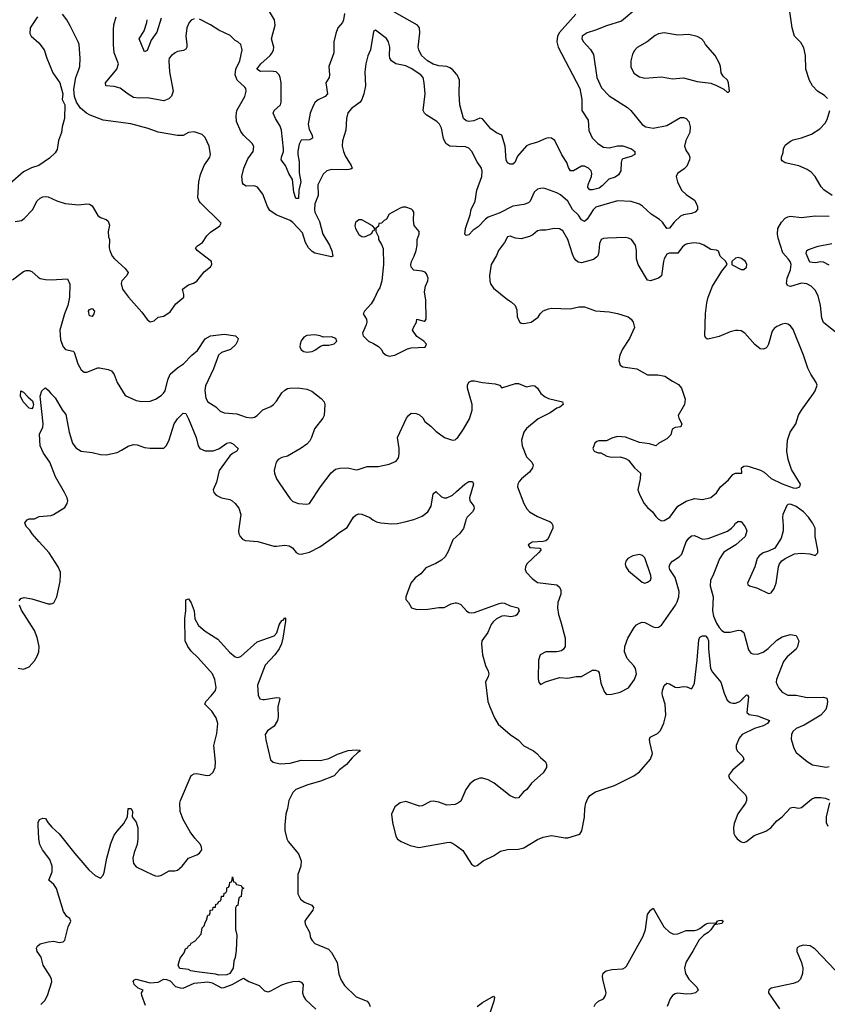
# Model space of a CAD drawing. Header units: inches. Extents: x 2134017 to 2292458, y 756222 to 916513.
# Tile 125 of 256: x 2186822 to 2192697, y 846486 to 853650. Entities that reach past the tile are written whole.
import ezdxf

# ---------------------------------------------------------------- set-up
doc = ezdxf.new("R2010")
doc.units = ezdxf.units.IN
doc.header["$MEASUREMENT"] = 0
for name, color, linetype in [('C1884', 7, 'Continuous'), ('C1885', 7, 'Continuous'), ('C1894', 7, 'Continuous'), ('C1895', 7, 'Continuous')]:
    doc.layers.add(name, color=color, linetype=linetype)

msp = doc.modelspace()

# ---------------------------------------------------------------- linework, layer by layer
at = {"layer": 'C1884', "color": 5}
for points, elevation in [([(2186818, 849422), (2186830, 849438.8), (2186854.5, 849445.5), (2186910, 849437), (2187030, 849399.5), (2187050, 849399.3), (2187070, 849407.3), (2187091.8, 849450), (2187116.6, 849563.4), (2187119.6, 849610), (2187118.4, 849630), (2187102.9, 849670), (2187035.6, 849770), (2186962.4, 849850), (2186912.3, 849910), (2186896.5, 849936.5), (2186870, 849962), (2186859, 849990), (2186867.2, 850000)], 320), ([(2188423.7, 850000), (2188414.4, 849930), (2188415.5, 849910), (2188424.9, 849890), (2188442.8, 849870), (2188461.7, 849861.7), (2188553.8, 849853.8), (2188670, 849820.3), (2188690, 849818.9), (2188750, 849827.4), (2188782.3, 849822.3), (2188807.4, 849807.4), (2188833.4, 849773.4), (2188850, 849763.1), (2188870, 849761.7), (2188930, 849776.5), (2189006, 849814), (2189112.7, 849890), (2189142.7, 849917.3), (2189205.1, 849954.9), (2189231.8, 850000)], 320), ([(2189412.6, 850000), (2189417.6, 849997.6), (2189450, 849990.4), (2189530, 849983.1), (2189570, 849984.4), (2189633.2, 850000)], 320), ([(2190000, 849890.3), (2189974, 849866), (2189940.2, 849779.8), (2189918, 849742), (2189890, 849717.7), (2189850, 849692.3), (2189777.7, 849662.3), (2189740.7, 849619.3), (2189699.1, 849590), (2189667.7, 849550), (2189631, 849450), (2189631.3, 849431.3), (2189651.3, 849410), (2189672, 849370), (2189710, 849358.8), (2189790, 849360.7), (2189870, 849373.4), (2189910, 849374), (2189961.1, 849398.9), (2189990, 849407), (2190000, 849406)], 320), ([(2186975.5, 846484.5), (2187005.6, 846514.4), (2187025.2, 846550), (2187056, 846650), (2187052.7, 846670), (2187042.7, 846690), (2186992.7, 846770), (2186979.3, 846830), (2186949.7, 846869.7), (2186945.1, 846894.9), (2186952.3, 846910), (2186970, 846925.5), (2187030, 846941), (2187070, 846946), (2187110, 846934.8), (2187139.3, 846940.7), (2187150, 846952), (2187174.8, 847050), (2187193.3, 847090), (2187186.3, 847110), (2187164.8, 847124.8), (2187141, 847161), (2187090, 847329.6), (2187070, 847358.3), (2187032.7, 847390), (2187057.1, 847450), (2187057.8, 847490), (2187040.6, 847540.6), (2186987.3, 847610), (2186967.6, 847650), (2186960.7, 847690), (2186955.1, 847790), (2186956, 847810), (2186966.6, 847830), (2186990, 847841), (2187010, 847838), (2187026, 847810), (2187054.6, 847774.6), (2187110, 847725.3), (2187222.8, 847582.8), (2187324.3, 847464.3), (2187370, 847424.4), (2187410, 847404.9), (2187430, 847426), (2187436.1, 847443.9), (2187454.7, 847550), (2187483.9, 847656.1), (2187510, 847716), (2187530, 847746), (2187578.3, 847801.7), (2187606, 847850), (2187610, 847910.8), (2187634, 847910), (2187642.8, 847890), (2187641, 847850), (2187670.4, 847810.4), (2187681.6, 847770), (2187681.3, 847690), (2187676.5, 847650), (2187654.3, 847590), (2187645.7, 847550), (2187650.3, 847510.3), (2187670, 847486.4), (2187790, 847428.2), (2187810, 847420.5), (2187830, 847419.1), (2187854.2, 847425.8), (2187910, 847456), (2187950, 847456), (2187970, 847461), (2188004, 847490), (2188049.2, 847550), (2188110, 847572.7), (2188130, 847584.9), (2188147, 847610), (2188145.6, 847630), (2188136.3, 847650), (2188095.2, 847695.2), (2188061.5, 847741.5), (2188011.2, 847830), (2187990.5, 847890), (2187986.4, 847950), (2187990.6, 847970), (2188070, 848150.3), (2188090, 848163.2), (2188110, 848164.2), (2188170, 848152.2), (2188190, 848150.2), (2188205.9, 848154.1), (2188230, 848175.3), (2188244.5, 848210), (2188246.1, 848250), (2188234.6, 848370), (2188255.5, 848455.5), (2188264, 848530), (2188251.5, 848570), (2188218.7, 848618.7), (2188169.2, 848670), (2188176, 848690), (2188216, 848730), (2188246, 848770), (2188252, 848790), (2188241.3, 848850), (2188223.5, 848890), (2188118.9, 849010), (2188070, 849054.3), (2188044.8, 849090), (2188024.8, 849130), (2188024.4, 849295.6), (2188029.8, 849350), (2188029.8, 849430), (2188050, 849437), (2188070, 849406), (2188090.1, 849350), (2188096.3, 849290), (2188122.5, 849242.5), (2188170, 849200.8), (2188263.3, 849143.3), (2188347.6, 849047.6), (2188390, 849013.8), (2188410, 849010.3), (2188430, 849017.6), (2188550, 849124.4), (2188672.8, 849167.2), (2188692.4, 849190), (2188710, 849248), (2188730, 849278.7), (2188738.2, 849281.8), (2188750, 849297.1), (2188755.3, 849295.3), (2188754.9, 849274.9), (2188737.3, 849150), (2188726.4, 849110), (2188710, 849072.8), (2188679.1, 849030), (2188607.2, 848952.8), (2188553.1, 848806.9), (2188555.6, 848735.6), (2188570, 848708.2), (2188590, 848702.6), (2188603.9, 848703.9), (2188690, 848719.5), (2188710, 848716.3), (2188715.5, 848710), (2188700.9, 848650), (2188701.7, 848578.3), (2188697.1, 848550), (2188672.4, 848510), (2188624.4, 848475.6), (2188607.7, 848450), (2188611.6, 848410), (2188645.8, 848265.8), (2188667.1, 848247.1), (2188715.9, 848235.9), (2188790, 848241.3), (2188870, 848261.7), (2189010, 848259), (2189070, 848273.8), (2189133.8, 848306.2), (2189211.6, 848331.6), (2189270, 848338.4), (2189295.2, 848335.2), (2189301, 848330), (2189281.1, 848318.9), (2189240.5, 848279.5), (2189199.6, 848230), (2189148.4, 848191.6), (2189110, 848148.2), (2189010, 848108.7), (2188917.2, 848082.8), (2188830.9, 848049.1), (2188810, 848028), (2188779.1, 847970), (2188769.1, 847910), (2188756.9, 847870), (2188750.3, 847790), (2188751.8, 847751.8), (2188765.7, 847690), (2188774.4, 847670), (2188850, 847580.7), (2188870.3, 847530.3), (2188867, 847490), (2188846.4, 847430), (2188846, 847290), (2188865.5, 847250), (2188893.4, 847230), (2188946.9, 847206.9), (2188959.3, 847190), (2188954.4, 847170), (2188907.7, 847110), (2188897.3, 847090), (2188898.8, 847070), (2188930, 847011.3), (2188938.4, 846970), (2188949.1, 846949.1), (2188969.3, 846929.3), (2189068, 846888), (2189090, 846864.2), (2189131, 846790), (2189144.5, 846704.5), (2189160.9, 846660.9), (2189184.1, 846624.1), (2189270, 846539.6), (2189349.1, 846509.1), (2189364.9, 846490), (2189370.5, 846470)], 280), ([(2186810, 848930.6), (2186850, 848925.5), (2186890, 848942), (2186930, 848984.9), (2186950, 849018.8), (2186961.3, 849050), (2186963, 849090), (2186950, 849154), (2186930, 849206), (2186834.5, 849354.5), (2186819.5, 849390)], 320), ([(2190000, 847945.1), (2189990, 847940.7), (2189930, 847934), (2189870, 847956.2), (2189830, 847964.5), (2189810, 847962.7), (2189750, 847929.3), (2189730, 847926.6), (2189630, 847961.3), (2189590, 847953), (2189550, 847922), (2189527.2, 847870), (2189534, 847810), (2189559.3, 847710), (2189570, 847687.7), (2189596, 847670), (2189662.3, 847642.3), (2189725.8, 847625.8), (2189930, 847664.2), (2189950, 847665.3), (2189970, 847659.5), (2190000, 847637.9)], 320), ([(2187736.9, 846476.9), (2187709.3, 846550), (2187709, 846570), (2187719, 846590), (2187683.7, 846603.7), (2187654, 846630), (2187649.2, 846649.2), (2187646, 846650), (2187657, 846663), (2187670, 846668.2), (2187770, 846643.2), (2187830, 846647.4), (2187870, 846668.7), (2187890, 846667.2), (2187916.4, 846656.4), (2187955.2, 846615.2), (2187990, 846604.9), (2188010, 846604.6), (2188090, 846640.2), (2188190, 846650.2), (2188222.8, 846642.8), (2188290, 846606.5), (2188310, 846609.2), (2188367, 846630), (2188450, 846676.4), (2188490, 846652.7), (2188563.4, 846623.4), (2188603.8, 846583.8), (2188630, 846578), (2188650, 846584.4), (2188730, 846626.7), (2188770, 846641.3), (2188810, 846652), (2188853.3, 846653.3), (2188870, 846647.3), (2188883, 846630), (2188880.3, 846570), (2188885.5, 846545.5), (2188902.2, 846522.2), (2188977.1, 846450)], 260)]:
    msp.add_lwpolyline(points, dxfattribs=dict(at, elevation=elevation))
at = {"layer": 'C1884', "color": 5, "elevation": 260}
msp.add_lwpolyline([(2188270, 846699), (2188246.3, 846706.3), (2188110, 846721.2), (2188068, 846730), (2188050, 846739), (2187990, 846747), (2187984, 846750), (2187975.3, 846770), (2187990, 846822), (2188019, 846861), (2188029.2, 846890), (2188043.1, 846896.9), (2188050, 846911), (2188063.1, 846916.9), (2188069, 846930), (2188095.3, 846944.7), (2188143.1, 846996.9), (2188150, 847042), (2188163.1, 847056.9), (2188170, 847082), (2188182, 847098), (2188190, 847134), (2188202, 847138), (2188208, 847152), (2188208.7, 847170), (2188226, 847174), (2188230, 847192), (2188246, 847194), (2188250, 847214), (2188262, 847218), (2188270, 847234), (2188282, 847238), (2188288.4, 847251.6), (2188290, 847272), (2188306, 847274), (2188310, 847294), (2188322, 847298), (2188328.4, 847311.6), (2188330, 847334), (2188342, 847338), (2188348.4, 847351.6), (2188350, 847374), (2188362, 847378), (2188368, 847392), (2188370, 847414), (2188378, 847378), (2188390, 847374), (2188398, 847358), (2188434, 847350), (2188438, 847338), (2188451.3, 847330), (2188438, 847322), (2188432, 847270), (2188418, 847262), (2188412.7, 847247.3), (2188410, 847206), (2188398, 847202), (2188392.7, 847187.3), (2188392, 847030), (2188402, 846990), (2188396.9, 846876.9), (2188390, 846826), (2188379.6, 846800.4), (2188374, 846750), (2188350, 846709.4), (2188330, 846701.2)], close=True, dxfattribs=at)
at = {"layer": 'C1885', "color": 5}
for points, elevation in [([(2186950.4, 853670), (2186898.7, 853590), (2186895.3, 853550), (2186904.9, 853530), (2186960.5, 853480.5), (2187001.1, 853430), (2187018.7, 853370), (2187062.5, 853262.5), (2187114.9, 853190), (2187136.3, 853110), (2187130.5, 853070), (2187150.4, 853030), (2187148.4, 852930), (2187130.4, 852870), (2187125.3, 852830), (2187104.2, 852770), (2187095.6, 852704.4), (2187079.5, 852680.5), (2187038, 852642), (2186962, 852590), (2186908.1, 852571.9), (2186850, 852542.7), (2186730, 852438)], 360), ([(2186790, 852182), (2186834, 852190), (2186855.6, 852204.4), (2186914.2, 852265.8), (2186950, 852331.3), (2186970, 852351.3), (2186990, 852361), (2187010, 852364.7), (2187030, 852361), (2187093, 852333), (2187152.8, 852312.8), (2187250, 852304), (2187310, 852310.6), (2187330, 852307.3), (2187350, 852294.8), (2187390, 852226), (2187410, 852211), (2187450, 852196), (2187464.5, 852184.5), (2187474.8, 852154.8), (2187466, 852110), (2187469.1, 852070), (2187476.4, 852050), (2187472.7, 851990), (2187477.1, 851970), (2187495.8, 851930), (2187512.2, 851910), (2187590, 851840.5), (2187610.4, 851810), (2187602, 851790), (2187564.9, 851750), (2187559.3, 851730), (2187568.7, 851688.7), (2187613.4, 851630), (2187710, 851521), (2187748.5, 851468.5), (2187770, 851450.8), (2187801.2, 851458.8), (2187830, 851484.7), (2187870, 851494), (2187915.8, 851524.2), (2187957.2, 851582.8), (2188017.2, 851630), (2188017.2, 851650), (2188006, 851690), (2188050, 851721.6), (2188087, 851733), (2188110, 851746.8), (2188164.1, 851815.9), (2188210, 851850.8), (2188219.6, 851870), (2188217.6, 851890), (2188112, 851970), (2188100.9, 851990), (2188114.9, 852005.1), (2188151.1, 852028.9), (2188183.8, 852076.2), (2188210, 852104), (2188278, 852150), (2188288, 852170), (2188138, 852318), (2188128, 852330), (2188117.3, 852357.3), (2188124, 852470), (2188137, 852523), (2188165.1, 852590), (2188205.1, 852650), (2188209.6, 852670), (2188201.3, 852730), (2188172.4, 852792.4), (2188150, 852814.5), (2188090, 852835.1), (2188050, 852829.4), (2188010, 852807.6), (2187970, 852806.3), (2187830, 852831.8), (2187757.3, 852857.3), (2187630, 852892.4), (2187430, 852918.5), (2187334.5, 852954.5), (2187309, 852969), (2187265.3, 853005.3), (2187234.5, 853050), (2187220.4, 853090), (2187215.4, 853144.6), (2187229.7, 853230), (2187253.2, 853286.8), (2187258.3, 853310), (2187260.9, 853370), (2187254.2, 853470), (2187248.4, 853490), (2187190, 853606), (2187164.5, 853650), (2187132.7, 853690)], 360), ([(2188090, 853656.9), (2188070, 853646.3), (2188054.9, 853630), (2188037.3, 853590), (2188031.6, 853530), (2188038.9, 853470), (2188037, 853450), (2188030, 853436), (2188013.1, 853426.9), (2187970, 853418.9), (2187953.4, 853410), (2187925.5, 853390), (2187910.4, 853369.6), (2187907, 853350), (2187911.6, 853270), (2187938, 853130), (2187925.2, 853094.8), (2187905.7, 853074.3), (2187870, 853059.2), (2187750, 853080.3), (2187690, 853078.8), (2187650, 853083.8), (2187610, 853107.4), (2187551.9, 853151.9), (2187510, 853162.9), (2187449, 853170), (2187446.3, 853190), (2187528.3, 853290), (2187539.7, 853330), (2187510, 853409.2), (2187503.5, 853470), (2187503.5, 853576.5), (2187507, 853613), (2187524.2, 853670)], 340), ([(2187850, 853661.3), (2187819.6, 853560.4), (2187779.1, 853500.9), (2187750, 853426), (2187730, 853415.1), (2187691.6, 853510), (2187728.6, 853570), (2187745.7, 853630), (2187749.9, 853650.1)], 320), ([(2189184.4, 853695.6), (2189178.8, 853650), (2189171.3, 853630), (2189137.3, 853590), (2189121.3, 853550), (2189108, 853490), (2189106.2, 853410), (2189071.7, 853310), (2189076.4, 853250), (2189072.2, 853230), (2189047.9, 853190), (2189060.2, 853110), (2189044.4, 853090), (2188992.5, 853067.5), (2188970.9, 853049.1), (2188956.1, 853023.9), (2188935, 852970), (2188920.1, 852890), (2188928.7, 852850), (2188950.2, 852810), (2188953.1, 852786.9), (2188930, 852774.8), (2188870, 852774.5), (2188855.6, 852744.4), (2188845.6, 852694.4), (2188845.9, 852670), (2188855.1, 852615.1), (2188855.7, 852535.7), (2188866.2, 852470), (2188852.1, 852410), (2188850, 852348.7), (2188830, 852349.4), (2188815.8, 852395.8), (2188807.3, 852487.3), (2188779.2, 852530), (2188754.6, 852590), (2188725.1, 852630), (2188726.2, 852650), (2188739.9, 852690), (2188741.9, 852710), (2188725.4, 852845.4), (2188716.3, 852876.3), (2188683.4, 852930), (2188667.1, 852970), (2188673.3, 852990), (2188718.7, 853030), (2188724, 853050), (2188723.2, 853190), (2188715.9, 853230), (2188708.6, 853250), (2188687.6, 853270), (2188650, 853276.1), (2188574.2, 853274.2), (2188548.1, 853290), (2188576.8, 853330), (2188643.1, 853390), (2188659.8, 853410), (2188668.5, 853430), (2188669.7, 853450), (2188653.7, 853510), (2188679.7, 853610), (2188675.3, 853650), (2188639.4, 853710)], 320), ([(2190000, 853254.7), (2189970, 853286.9), (2189950, 853300.4), (2189928.9, 853308.9), (2189870, 853314.2), (2189830, 853325.7), (2189788.8, 853350), (2189745.6, 853390), (2189724.5, 853430), (2189721.4, 853450), (2189734, 853554), (2189729.8, 853589.8), (2189715.6, 853610), (2189504, 853730)], 320), ([(2190000, 852728.1), (2189950, 852729.8), (2189923.1, 852750), (2189906.1, 852786.1), (2189890, 852861.2), (2189875.8, 852890), (2189856.2, 852910), (2189778.3, 852958.3), (2189766.6, 852970), (2189758, 852990), (2189772.8, 853110), (2189765.3, 853190), (2189756.2, 853230), (2189740.3, 853250), (2189670, 853296.1), (2189630, 853313.6), (2189559.3, 853330), (2189525.6, 853350), (2189514.7, 853370), (2189511.1, 853390), (2189514.5, 853450), (2189505.7, 853490), (2189490, 853514), (2189410, 853574), (2189396, 853564), (2189374.6, 853430), (2189354, 853386), (2189340.3, 853330), (2189333.4, 853270), (2189338.4, 853170), (2189326.7, 853110), (2189312, 853070), (2189298.4, 853050), (2189236.9, 853003.1), (2189210, 852973.2), (2189198.7, 852930), (2189194.2, 852845.8), (2189170.4, 852769.6), (2189168.4, 852730), (2189176.5, 852690), (2189190, 852660.5), (2189234.4, 852590), (2189240.7, 852570), (2189230, 852562), (2189202.9, 852557.1), (2189090, 852559.8), (2189057.3, 852550), (2189030, 852526.6), (2188991.4, 852448.6), (2188992.1, 852370), (2188970.2, 852309.8), (2188966.8, 852270), (2188970.2, 852250), (2189001.8, 852181.8), (2189026.5, 852090), (2189076.5, 852010), (2189092.8, 851967.2), (2189101, 851930), (2189090, 851924.5), (2188970, 851950.9), (2188950, 851962.4), (2188923.5, 851990), (2188901.8, 852030), (2188878.3, 852098.3), (2188810, 852173.6), (2188789.7, 852189.7), (2188688.2, 852230), (2188641.7, 852261.7), (2188625.8, 852290), (2188590, 852379.6), (2188551.7, 852431.7), (2188530, 852441.7), (2188470, 852439.8), (2188449.8, 852449.8), (2188443.5, 852463.5), (2188438.2, 852510), (2188452, 852570), (2188481.5, 852638.5), (2188520.7, 852690), (2188526.3, 852726.3), (2188514, 852750), (2188450, 852809.6), (2188430, 852835.6), (2188398, 852910), (2188395.6, 852950), (2188402.7, 852990), (2188458.7, 853090), (2188468.6, 853130), (2188467.1, 853150), (2188459.8, 853159.8), (2188403.6, 853210), (2188389.4, 853250), (2188394.6, 853290), (2188422.7, 853350), (2188439.4, 853430), (2188430, 853469.4), (2188410, 853489.6), (2188390, 853499.6), (2188353.8, 853533.8), (2188270, 853574.6), (2188210, 853612.2), (2188130, 853653.7)], 340), ([(2186770, 851756.4), (2186850, 851818), (2186870, 851824.9), (2186890, 851824.9), (2186910, 851818.4), (2186955.6, 851775.6), (2186970, 851768), (2187010, 851760.4), (2187050, 851757.1), (2187170, 851764.7), (2187185.8, 851725.8), (2187184.7, 851630), (2187172.3, 851570), (2187147.7, 851510), (2187113.1, 851390), (2187119.9, 851319.9), (2187137.1, 851270), (2187156, 851250), (2187210, 851237.1), (2187219.1, 851230), (2187245.6, 851145.6), (2187270, 851101.3), (2187290, 851084.9), (2187310, 851084.7), (2187390, 851117.4), (2187402, 851118), (2187465.9, 851105.9), (2187490, 851094), (2187508.2, 851068.2), (2187530.4, 851010), (2187590, 850916), (2187670, 850880.5), (2187710, 850872), (2187770, 850875.6), (2187810, 850888.8), (2187850, 850916.5), (2187867.9, 850932.1), (2187879.1, 850950), (2187899.1, 851030), (2187916.2, 851070), (2187970, 851116.9), (2188013.8, 851146.2), (2188074.7, 851210), (2188116.6, 851243.4), (2188170, 851328), (2188210, 851350.3), (2188310, 851362), (2188391, 851350), (2188410.7, 851330), (2188407.3, 851310), (2188394.4, 851285.6), (2188356.3, 851250), (2188290, 851228.5), (2188267.2, 851210), (2188232.3, 851110), (2188174.4, 850985.6), (2188167.9, 850952.1), (2188176.4, 850896.4), (2188190, 850870.4), (2188250, 850833.4), (2188281.2, 850801.2), (2188309.3, 850789.3), (2188402.2, 850782.2), (2188470, 850757.6), (2188507, 850753), (2188530, 850757.3), (2188550, 850770.6), (2188590, 850810.5), (2188650, 850834.9), (2188669.4, 850850), (2188690, 850873.4), (2188730, 850935.5), (2188750, 850955.5), (2188770, 850967.7), (2188786, 850970), (2188848, 850972), (2188910, 850962.6), (2188946.4, 850946.4), (2189014.6, 850894.6), (2189036.3, 850870), (2189041.6, 850850), (2189038, 850770), (2189027.7, 850750), (2188966.3, 850673.7), (2188945.7, 850610), (2188933.2, 850586.8), (2188910, 850561.3), (2188870, 850532.8), (2188770, 850474.8), (2188730, 850463.6), (2188702.8, 850450), (2188687.3, 850430), (2188679.3, 850400.7), (2188674.4, 850370), (2188676.4, 850350), (2188690.3, 850310.3), (2188713.3, 850273.3), (2188790, 850164), (2188810, 850145.5), (2188850, 850130.4), (2188910, 850126), (2188930, 850131), (2189009.6, 850250), (2189087.4, 850352.6), (2189120.4, 850379.6), (2189150, 850387.1), (2189209, 850389), (2189270, 850374.4), (2189283.9, 850376.1), (2189350, 850399.1), (2189430, 850399.3), (2189510, 850415.5), (2189561.2, 850438.8), (2189578, 850462), (2189582.9, 850490), (2189582, 850530), (2189569.6, 850610.4), (2189637, 850750), (2189650, 850770.8), (2189670, 850787.3), (2189705.2, 850785.2), (2189730, 850774), (2189753.7, 850753.7), (2189770, 850726.8), (2189813.2, 850693.2), (2189850, 850656), (2189911.3, 850610), (2189970, 850590.6), (2189990, 850593.4), (2190000, 850602.1)], 340), ([(2186867.2, 850000), (2186875.3, 850010), (2186890, 850018.8), (2186930, 850018), (2186963.7, 850036.3), (2187050, 850042), (2187068.7, 850050), (2187150, 850101.6), (2187167.6, 850130), (2187171.2, 850150), (2187167.8, 850170), (2187148.3, 850210), (2187082.7, 850322.7), (2187041.1, 850430), (2186995.5, 850495.5), (2186971.9, 850550), (2186964.8, 850635.2), (2186990, 850684.7), (2186993, 850710), (2186971.3, 850910), (2186982, 850950), (2187004, 850970), (2187010, 850972.4), (2187030, 850955.5), (2187048, 850930), (2187079.4, 850899.4), (2187130, 850810.6), (2187156.7, 850776.7), (2187182, 850650), (2187206.3, 850570), (2187230, 850534.4), (2187270, 850510.4), (2187350, 850500.8), (2187410, 850486.2), (2187450, 850483.5), (2187530, 850502), (2187563.2, 850516.8), (2187610, 850546.4), (2187650, 850559.3), (2187677, 850557), (2187730, 850538), (2187770, 850531.7), (2187870, 850533), (2187890, 850550.7), (2187910, 850593.4), (2187945.3, 850710), (2187970, 850746.4), (2188010, 850788), (2188030, 850784.9), (2188050, 850746), (2188104.9, 850610), (2188119.5, 850550), (2188133.4, 850530), (2188170, 850513.1), (2188230, 850512.3), (2188270, 850526.7), (2188330, 850569.4), (2188350, 850572.8), (2188370, 850567.5), (2188412.2, 850530), (2188400.4, 850510), (2188370, 850493.8), (2188350, 850476.5), (2188273.7, 850370), (2188253.7, 850286.3), (2188230.5, 850230), (2188234, 850210), (2188250.8, 850190), (2188290, 850170.4), (2188350, 850159.5), (2188367.3, 850150), (2188390.4, 850130), (2188415.4, 850095.4), (2188430.4, 850050), (2188423.7, 850000)], 320), ([(2189633.2, 850000), (2189690, 850014), (2189750, 850037), (2189791.6, 850070), (2189815.4, 850110), (2189830, 850201), (2189850, 850217.3), (2189890, 850178), (2189910, 850170.6), (2189930, 850170.5), (2189970, 850190.4), (2190000, 850216.8)], 320), ([(2189231.8, 850000), (2189249.7, 850030.3), (2189270, 850047.3), (2189290, 850054), (2189310, 850053.4), (2189370, 850027.3), (2189390.4, 850010.4), (2189412.6, 850000)], 320)]:
    msp.add_lwpolyline(points, dxfattribs=dict(at, elevation=elevation))
for points, elevation in [([(2189630, 852286.6), (2189610, 852286.6), (2189590, 852279.5), (2189510, 852235.3), (2189490, 852198), (2189474, 852190), (2189454, 852170), (2189434, 852166), (2189431.6, 852148.4), (2189414, 852130), (2189414, 852110), (2189431.3, 852070), (2189432, 852050), (2189454.4, 852014.4), (2189465.2, 851985.2), (2189468.2, 851870), (2189457.1, 851750), (2189442, 851698), (2189430, 851682), (2189401.6, 851618.4), (2189378.4, 851581.6), (2189330.8, 851530), (2189321, 851510), (2189346, 851470), (2189346.8, 851450), (2189342.8, 851430), (2189316, 851370), (2189321, 851350), (2189358.8, 851310), (2189394.7, 851294.7), (2189431.7, 851271.7), (2189451.7, 851251.7), (2189467, 851227), (2189488.5, 851208.5), (2189510, 851203), (2189550, 851208), (2189644, 851256), (2189670, 851262), (2189771.5, 851268.5), (2189781.2, 851290), (2189760.9, 851310), (2189710, 851345.6), (2189680.7, 851390), (2189686, 851410), (2189709.4, 851450), (2189710, 851471.3), (2189764, 851456), (2189770, 851456), (2189778, 851470), (2189776.2, 851610), (2189767, 851670), (2189775.1, 851710), (2189791.1, 851748.9), (2189792.8, 851770), (2189781.5, 851801.5), (2189771.9, 851811.9), (2189750, 851819.5), (2189690, 851826.6), (2189669.6, 851849.6), (2189666.6, 851870), (2189672, 851890), (2189692, 851930), (2189705.2, 851970), (2189712.7, 852010), (2189714, 852050), (2189728.7, 852090), (2189728.7, 852110), (2189692.7, 852152.7), (2189686, 852190), (2189689.2, 852250), (2189682.7, 852262.7), (2189671.9, 852271.9)], 360), ([(2189310, 852193.2), (2189290, 852193.2), (2189265.8, 852174.2), (2189260.7, 852150), (2189264.9, 852130), (2189290, 852087.3), (2189310, 852073.4), (2189330, 852070.6), (2189370, 852086.8), (2189384, 852096), (2189390, 852114), (2189402, 852118), (2189406, 852130), (2189388, 852150)], 360), ([(2187350, 851491.2), (2187330, 851495.6), (2187323.2, 851530), (2187330, 851541.7), (2187350, 851547.7), (2187365.8, 851530), (2187362.2, 851510)], 340), ([(2188970, 851356.2), (2188911.9, 851351.9), (2188890, 851339.6), (2188870, 851312.3), (2188863.1, 851290), (2188861.1, 851270), (2188869.1, 851249.1), (2188890, 851235.8), (2188911.9, 851231.9), (2188950, 851236.5), (2188970, 851246.7), (2189010, 851274), (2189030, 851282), (2189070, 851282), (2189110, 851291), (2189129, 851310), (2189122.7, 851330), (2189090, 851342.9), (2189030, 851340.9), (2189008, 851350)], 360), ([(2186910, 850819.5), (2186890, 850824.2), (2186847.1, 850870), (2186828.8, 850910), (2186829.4, 850950.6), (2186850, 850940.5), (2186882.6, 850902.6), (2186916.2, 850876.2), (2186922.6, 850850), (2186918.4, 850830)], 320)]:
    msp.add_lwpolyline(points, close=True, dxfattribs=dict(at, elevation=elevation))
at = {"layer": 'C1894', "color": 5}
for points, elevation in [([(2190064.7, 850000), (2190050, 849947), (2190021.1, 849910), (2190000, 849890.3)], 320), ([(2190676, 850000), (2190678.8, 849998.8), (2190691, 849990), (2190701, 849970), (2190701, 849950), (2190664.7, 849870), (2190650, 849859), (2190630, 849854), (2190550, 849849.2), (2190521, 849830), (2190532, 849810), (2190604.7, 849804.7), (2190610, 849802), (2190613.4, 849790), (2190597.1, 849770), (2190510.3, 849690), (2190501.1, 849670), (2190500.3, 849650), (2190507.2, 849630), (2190550, 849584.2), (2190590, 849556), (2190730, 849537), (2190750, 849522), (2190758.5, 849498.5), (2190758.7, 849470), (2190737.6, 849410), (2190734.4, 849370), (2190741.4, 849321.4), (2190759.3, 849270), (2190790.5, 849150), (2190790.6, 849090), (2190778.8, 849070), (2190762.5, 849057.5), (2190730, 849051.8), (2190650.3, 849049.7), (2190607.7, 849030), (2190596.4, 848990), (2190594.4, 848854.4), (2190598, 848830), (2190610, 848812), (2190647, 848833), (2190750, 848864.9), (2190810, 848859.1), (2190869.5, 848870.5), (2190910, 848870.7), (2190990, 848918), (2191010, 848918), (2191030.8, 848910.8), (2191038, 848898), (2191050, 848822), (2191076.8, 848756.8), (2191090, 848741), (2191130, 848742), (2191190, 848757.1), (2191250.9, 848789.1), (2191295.8, 848850), (2191309.7, 848890), (2191302, 848930), (2191289.8, 848949.8), (2191241.6, 849001.6), (2191222, 849050), (2191223.5, 849090), (2191246.3, 849150), (2191293.1, 849226.9), (2191310, 849248), (2191330, 849260.4), (2191350, 849266.4), (2191370, 849263.8), (2191430, 849233), (2191450, 849228), (2191470, 849230.5), (2191490, 849245.5), (2191593.5, 849390), (2191605.7, 849414.3), (2191616.8, 849450), (2191620.2, 849490), (2191591, 849591), (2191551.7, 849650), (2191547.3, 849670), (2191553.1, 849690), (2191569.9, 849710.1), (2191619.1, 849740.9), (2191638.9, 849761.1), (2191669.8, 849850.2), (2191690, 849877.1), (2191710, 849894), (2191730, 849897.6), (2191790, 849870.2), (2191830, 849874.4), (2191970.7, 849929.3), (2192000.5, 849950), (2192020.7, 849970), (2192030, 849986.8), (2192048.6, 850000)], 340), ([(2192056.7, 850000), (2192070, 849998), (2192099.5, 849959.5), (2192112.1, 849932.1), (2192100.3, 849890), (2192031.5, 849830), (2191943.4, 849776.6), (2191912.6, 849727.4), (2191870, 849616.9), (2191846.4, 849570), (2191845.2, 849530), (2191867, 849450), (2191862.3, 849350), (2191868.9, 849310), (2191890, 849259.5), (2191910, 849227.7), (2191930, 849206.7), (2191950, 849194.9), (2191990, 849194.4), (2192050, 849208.7), (2192070, 849206), (2192090, 849190.6), (2192124.9, 849064.9), (2192142, 849042), (2192155.5, 849035.5), (2192190, 849034.4), (2192230, 849048.7), (2192266.2, 849073.8), (2192330, 849136.5), (2192370, 849160.3), (2192430, 849177.1), (2192470.8, 849170), (2192490.4, 849130.4), (2192481.3, 849090), (2192470.3, 849070), (2192405.6, 849014.4), (2192379.6, 848980.4), (2192327.7, 848850), (2192326.3, 848830), (2192331.8, 848810), (2192345.3, 848785.3), (2192370, 848757.6), (2192410, 848736), (2192470, 848734.3), (2192550, 848718.2), (2192670, 848721.1), (2192693.7, 848713.7), (2192697.6, 848690), (2192694.4, 848654.4), (2192686.5, 848630), (2192651.1, 848590), (2192530, 848517.3), (2192470, 848492), (2192447.2, 848470), (2192435.8, 848450), (2192434.2, 848414.2), (2192454, 848350), (2192470, 848319.1), (2192550, 848252), (2192589.2, 848229.2), (2192690, 848212.2), (2192710, 848215.3)], 340), ([(2192373.4, 850000), (2192376.5, 849970), (2192375.2, 849930), (2192361.5, 849878.5), (2192314.5, 849805.5), (2192270, 849782.4), (2192231, 849770), (2192200.5, 849750), (2192188, 849730), (2192170.4, 849670), (2192116, 849550), (2192119.6, 849539.6), (2192130.7, 849530.7), (2192190, 849513.7), (2192270, 849475.5), (2192290, 849478.8), (2192310, 849510.7), (2192324.2, 849550), (2192342.4, 849670), (2192349.7, 849690.3), (2192366.5, 849713.5), (2192390, 849730.7), (2192457.5, 849762.5), (2192510, 849767.7), (2192570, 849762.8), (2192610, 849752), (2192628.4, 849771.6), (2192628.7, 849790), (2192609.3, 849889.3), (2192608.7, 849950), (2192589.2, 849990), (2192582, 850000)], 360), ([(2190000, 849406), (2190010, 849404.9), (2190030, 849395.5), (2190072.7, 849350), (2190090, 849338), (2190110, 849334), (2190130, 849337.2), (2190310, 849403.2), (2190330, 849407), (2190350, 849405.4), (2190390, 849385.8), (2190448, 849370), (2190454.6, 849350), (2190439.2, 849320.8), (2190428.4, 849311.6), (2190394.4, 849305.6), (2190350, 849312.4), (2190330, 849310.5), (2190290.3, 849290), (2190266.9, 849270), (2190251.7, 849250), (2190227.9, 849192.1), (2190184, 849130), (2190180.7, 849110), (2190188, 849030), (2190210.7, 848950.7), (2190230.6, 848910.6), (2190234.8, 848890), (2190230.7, 848870), (2190210.6, 848829.4), (2190228.7, 848690), (2190241.1, 848650), (2190275.6, 848570), (2190303.9, 848523.9), (2190390.4, 848450), (2190450, 848408.7), (2190490, 848367.2), (2190558.8, 848330), (2190584, 848310), (2190610, 848280.7), (2190646.8, 848250), (2190654.8, 848230), (2190654, 848210), (2190630.4, 848169.6), (2190545.5, 848094.5), (2190510.5, 848049.5), (2190487.9, 848032.1), (2190450, 847989), (2190430, 847985.2), (2190390, 848002.7), (2190274.1, 848094.1), (2190230, 848120.5), (2190190, 848131.6), (2190170, 848131.6), (2190130, 848117), (2190096.3, 848090), (2190066.4, 848050), (2190030, 847965.2), (2190010.4, 847949.6), (2190000, 847945.1)], 320), ([(2190000, 847637.9), (2190045.4, 847605.4), (2190110, 847504.7), (2190130, 847491.3), (2190150, 847496), (2190193.2, 847530), (2190270, 847567), (2190320.1, 847599.9), (2190370, 847611.7), (2190450, 847614.6), (2190490, 847623.6), (2190590, 847684.9), (2190630, 847703.1), (2190690, 847714), (2190790, 847697.6), (2190810, 847698.4), (2190896.1, 847723.9), (2190911.2, 847748.8), (2190931.6, 847848.4), (2190932.8, 847910), (2190940.3, 847950), (2190955.3, 847984.7), (2190970, 848004.2), (2191010, 848032.7), (2191150, 848077.6), (2191290, 848148.2), (2191330, 848177.1), (2191411, 848270), (2191425.4, 848310), (2191405.9, 848394.1), (2191404.9, 848415.1), (2191409.6, 848430), (2191462.7, 848457.3), (2191482.8, 848477.2), (2191508.1, 848531.9), (2191522.2, 848590), (2191518.2, 848670), (2191499.1, 848730), (2191497, 848750), (2191498.4, 848770), (2191510, 848804.9), (2191530, 848823.8), (2191550, 848818.4), (2191590, 848792.4), (2191610, 848790.4), (2191650, 848799.1), (2191674.9, 848794.9), (2191710, 848781), (2191714.5, 848785.5), (2191730, 848822), (2191749.8, 848990), (2191761.5, 849138.5), (2191770, 849158.3), (2191790, 849166.5), (2191810, 849166.5), (2191825.8, 849150), (2191832.9, 849130), (2191834, 849070), (2191847.4, 848930), (2191862.8, 848902.8), (2191921.6, 848830), (2191946.3, 848750), (2191970, 848699.1), (2191990, 848682.6), (2192010, 848676.5), (2192030, 848676.9), (2192060.5, 848690), (2192110, 848738), (2192116.1, 848736.1), (2192124, 848724), (2192111.8, 848610), (2192130, 848594.3), (2192190, 848585.2), (2192276.4, 848550), (2192262.6, 848530), (2192230, 848512.3), (2192167.7, 848492.3), (2192077.3, 848450), (2192056.7, 848423.3), (2192033.4, 848370), (2192033.4, 848350), (2192040.7, 848330), (2192082.8, 848290), (2192090.8, 848270), (2192078.8, 848250), (2192008.2, 848190), (2191979.3, 848150), (2191986.4, 848130), (2192103, 848010), (2192110.4, 847990), (2192110.4, 847970), (2192102.4, 847950), (2192047, 847873), (2192018.6, 847801.4), (2192014.7, 847770), (2192018.5, 847730), (2192026.5, 847710), (2192041.7, 847690), (2192070, 847667.6), (2192090, 847664), (2192109.8, 847670.2), (2192164.9, 847715.1), (2192250, 847747), (2192286.6, 847770), (2192330, 847820.5), (2192370, 847850.4), (2192430, 847914.6), (2192450, 847919.5), (2192490, 847912), (2192510, 847917), (2192581.7, 847978.3), (2192609, 847991), (2192650, 847991.4), (2192685.2, 847985.2), (2192710, 847973)], 320), ([(2192713.1, 847953.1), (2192690.2, 847850), (2192689.3, 847809.3), (2192701.8, 847781.8)], 320), ([(2191002, 846470), (2191011.5, 846488.5), (2191031.6, 846508.4), (2191070, 846526.4), (2191084.2, 846550), (2191087.8, 846570), (2191063.6, 846670), (2191062, 846690), (2191067.3, 846712.7), (2191089.6, 846730.4), (2191130, 846738.4), (2191210, 846744.9), (2191227, 846753), (2191236.6, 846763.4), (2191357.3, 846982.7), (2191375.1, 847030), (2191390, 847138.8), (2191410, 847171), (2191430, 847186), (2191509.1, 847049.1), (2191550, 847010.5), (2191577.6, 846997.6), (2191610, 846998.7), (2191670, 847024.2), (2191730, 847023.7), (2191750, 847028.4), (2191770, 847037.6), (2191810, 847069.1), (2191830, 847075.9), (2191878.5, 847078.5), (2191887.3, 847072.7), (2191895.3, 847084.7), (2191894, 847090), (2191910, 847095.3), (2191930, 847097.6), (2191940.5, 847090), (2191930, 847073.2), (2191875.3, 847064.7), (2191850, 847028.3), (2191830, 847009.7), (2191798, 846990), (2191764, 846956), (2191722.6, 846877.4), (2191669, 846790), (2191658.9, 846750), (2191665.3, 846710), (2191690.4, 846670), (2191748, 846610), (2191758, 846590), (2191737.3, 846570), (2191710, 846562.2), (2191670, 846558.8), (2191610, 846566), (2191590, 846562.3), (2191570, 846549.7), (2191553.9, 846526.1), (2191531.1, 846470)], 280), ([(2192754.2, 846734.2), (2192610, 846887.6), (2192572.7, 846912.7), (2192523.6, 846916.4), (2192498, 846910), (2192481.6, 846898.4), (2192474.8, 846890), (2192475.5, 846870), (2192510.2, 846790.2), (2192520.3, 846750), (2192518, 846710), (2192502.4, 846670), (2192482, 846650), (2192450, 846636.4), (2192290, 846604.7), (2192272.4, 846590), (2192270, 846578), (2192270, 846568.4), (2192350, 846453)], 320), ([(2190150, 846470.3), (2190190, 846499.5), (2190270, 846544.7), (2190275.2, 846535.2), (2190272.2, 846510), (2190243.6, 846430)], 280)]:
    msp.add_lwpolyline(points, dxfattribs=dict(at, elevation=elevation))
at = {"layer": 'C1894', "color": 5, "elevation": 360}
msp.add_lwpolyline([(2191330, 849758), (2191282, 849750), (2191246, 849730), (2191231, 849710), (2191226.8, 849690), (2191230.8, 849670), (2191250, 849641), (2191350, 849558), (2191370, 849550.4), (2191390, 849556.4), (2191410, 849571), (2191415.1, 849590), (2191413.6, 849606.4), (2191370, 849734), (2191351.7, 849751.7)], close=True, dxfattribs=at)
at = {"layer": 'C1895', "color": 5}
for points, elevation in [([(2191290, 853714.3), (2191199.7, 853640.3), (2191090, 853606), (2191010, 853573.3), (2190950, 853554.7), (2190913.4, 853530), (2190910.6, 853510), (2190923, 853490), (2190974.2, 853434.2), (2190996.2, 853396.2), (2191020.6, 853230), (2191054.1, 853154.1), (2191110, 853095.3), (2191244.4, 853010), (2191268.5, 852990), (2191350, 852888.2), (2191376, 852870), (2191430, 852860.2), (2191530, 852880.7), (2191630, 852937.4), (2191650, 852938.7), (2191670, 852930.3), (2191690.2, 852910.2), (2191698.9, 852870), (2191696.5, 852830), (2191669.1, 852770), (2191659, 852730), (2191670, 852696.3), (2191690.3, 852670), (2191697, 852650), (2191695.3, 852630), (2191675.3, 852584.7), (2191655.8, 852564.2), (2191607.7, 852530), (2191597.1, 852510), (2191607, 852470), (2191637.2, 852410), (2191670, 852377.2), (2191730, 852337.2), (2191740.9, 852320.9), (2191752.9, 852290), (2191753.2, 852270), (2191736.2, 852250), (2191710, 852241), (2191650, 852231.4), (2191630, 852221.7), (2191582.1, 852177.9), (2191550, 852132.4), (2191530, 852129.8), (2191497.4, 852177.4), (2191477.2, 852197.2), (2191415.8, 852235.8), (2191352.5, 852292.5), (2191330, 852307.1), (2191270, 852327.2), (2191170, 852332.1), (2191014.3, 852285.7), (2190994.5, 852265.5), (2190950, 852197.7), (2190930, 852182), (2190910, 852194.3), (2190887.6, 852227.6), (2190844.5, 852270), (2190808.5, 852328.5), (2190756.4, 852376.4), (2190730, 852391.4), (2190650, 852419.2), (2190630, 852424), (2190610, 852422.6), (2190590, 852416.3), (2190563.7, 852396.3), (2190535.8, 852330), (2190523.1, 852316.9), (2190490, 852305.1), (2190410, 852293.5), (2190310, 852243.2), (2190230, 852213), (2190210, 852199.8), (2190157.2, 852142.8), (2190121.5, 852118.5), (2190090, 852085.4), (2190070, 852079.6), (2190060.5, 852090), (2190066, 852130), (2190098, 852230), (2190106.3, 852270), (2190134.3, 852330), (2190148.4, 852410), (2190183.5, 852510), (2190187.3, 852547.3), (2190180.5, 852570), (2190150, 852616.2), (2190111.6, 852691.6), (2190090, 852715.1), (2190065.9, 852725.9), (2190000, 852728.1)], 340), ([(2190867.9, 853690), (2190750, 853558), (2190733.3, 853530), (2190728.5, 853490), (2190740.1, 853450), (2190895.8, 853150), (2190912.6, 853070), (2190912.7, 852990), (2190958.4, 852918.4), (2190963.5, 852843.5), (2190987.6, 852790), (2191027.9, 852750), (2191070, 852723.5), (2191110, 852717.3), (2191170, 852731.5), (2191210, 852733.2), (2191273.4, 852710), (2191298, 852690), (2191297.3, 852670), (2191292.9, 852667.1), (2191270, 852655.1), (2191210, 852638.3), (2191203.2, 852630), (2191196.9, 852610), (2191195.1, 852550), (2191179, 852521), (2191155, 852505), (2191108.3, 852490), (2191059.8, 852440.2), (2191036.4, 852423.6), (2190990, 852411), (2190970, 852412.5), (2190954.6, 852430), (2190957.5, 852450), (2190982.4, 852510), (2190984.9, 852530), (2190978.6, 852550), (2190958.8, 852570), (2190930, 852585), (2190910, 852584.6), (2190850, 852549.8), (2190829.6, 852550), (2190814.2, 852574.2), (2190802.3, 852610), (2190766.9, 852666.9), (2190714.4, 852770), (2190690, 852787.5), (2190670, 852790.4), (2190650, 852785.6), (2190590, 852758), (2190530, 852742.5), (2190510, 852732.4), (2190443.3, 852656.7), (2190424.9, 852610), (2190410, 852599.1), (2190401.1, 852598.9), (2190390, 852598.8), (2190370, 852609), (2190361.1, 852630), (2190354.1, 852730), (2190329.8, 852809.8), (2190290, 852827.4), (2190250, 852854.8), (2190189.7, 852929.7), (2190170, 852934.3), (2190124.8, 852915.2), (2190090, 852909.9), (2190070, 852913.8), (2190050.5, 852930.5), (2190023.4, 853030), (2190017.9, 853110), (2190022.5, 853210), (2190004.4, 853250), (2190000, 853254.7)], 320), ([(2192697.7, 853077.7), (2192677.4, 853097.4), (2192626.6, 853130), (2192589.5, 853170), (2192567, 853207), (2192541.3, 853290), (2192538, 853390), (2192525.7, 853445.7), (2192504.4, 853484.4), (2192459.7, 853530), (2192442, 853590), (2192425.7, 853710)], 340), ([(2192732.3, 852370), (2192672.5, 852412.5), (2192653, 852433), (2192608.1, 852508.1), (2192580, 852540), (2192550, 852559.8), (2192490, 852587.4), (2192390, 852609.7), (2192370, 852623.7), (2192365.1, 852630), (2192365.1, 852650), (2192375.6, 852684.4), (2192378, 852710), (2192390, 852737.1), (2192430, 852767.2), (2192450, 852776.5), (2192510, 852790.3), (2192581.7, 852818.3), (2192643.9, 852856.1), (2192682.7, 852897.3), (2192697.3, 852922.7), (2192714.7, 852990)], 340), ([(2192757.1, 851377.1), (2192670, 851447.6), (2192657.3, 851477.3), (2192646.9, 851570), (2192630, 851641.2), (2192610, 851682), (2192580.7, 851710), (2192548.5, 851728.5), (2192510, 851733.3), (2192428.5, 851708.5), (2192410, 851714), (2192401, 851730), (2192406.5, 851770), (2192430, 851830.7), (2192434, 851870), (2192427.7, 851890), (2192413.8, 851910), (2192374.9, 851954.9), (2192339.9, 852059.9), (2192334.3, 852090), (2192337.7, 852130), (2192363.5, 852176.5), (2192390, 852205.3), (2192410, 852216.5), (2192430, 852219.5), (2192509.6, 852210.4), (2192610, 852223.8), (2192710, 852221.3)], 340), ([(2192710, 851863.5), (2192670, 851886.2), (2192650, 851887.5), (2192610, 851880.9), (2192570, 851886.4), (2192544.1, 851950), (2192548, 851970), (2192561.4, 851978.6), (2192630, 852001.4), (2192730, 852020.5)], 320), ([(2190000, 850602.1), (2190010, 850610.8), (2190049.6, 850670), (2190093.2, 850746.8), (2190114.3, 850810), (2190112.8, 850850), (2190080.4, 850970), (2190078.5, 850990), (2190090, 851012.7), (2190110, 851021.8), (2190130, 851022.2), (2190189.7, 851010.3), (2190280.3, 851000.3), (2190312, 850990), (2190330, 850972), (2190430, 851004), (2190450, 851004), (2190510, 850979.3), (2190550, 850988.5), (2190570, 850984.9), (2190590, 850968), (2190613.7, 850930), (2190645.4, 850905.4), (2190670, 850894.9), (2190771.3, 850870), (2190776, 850850), (2190751, 850830), (2190730, 850822.9), (2190681.6, 850790), (2190594.1, 850745.9), (2190510, 850676.3), (2190490.4, 850650), (2190473.7, 850590), (2190477.6, 850550), (2190508.4, 850470), (2190548, 850430), (2190557.1, 850410), (2190552.4, 850390), (2190530, 850357), (2190473, 850310), (2190455.5, 850290), (2190446, 850270), (2190443.8, 850250), (2190490.4, 850130), (2190510.4, 850090), (2190530.3, 850070.3), (2190590, 850035.3), (2190676, 850000)], 340), ([(2190000, 850216.8), (2190060.5, 850270), (2190089.6, 850290), (2190116, 850290), (2190123, 850270), (2190093.4, 850170), (2190097.3, 850150), (2190126, 850110), (2190128.5, 850090), (2190116.5, 850070), (2190077.4, 850030), (2190067.4, 850010), (2190064.7, 850000)], 320), ([(2192582, 850000), (2192560.5, 850030), (2192523.1, 850070), (2192470, 850107.7), (2192430, 850124.8), (2192410, 850122.4), (2192403.5, 850116.5), (2192372.9, 850050), (2192370.3, 850029.7), (2192373.4, 850000)], 360), ([(2192048.6, 850000), (2192050, 850001), (2192056.7, 850000)], 340)]:
    msp.add_lwpolyline(points, dxfattribs=dict(at, elevation=elevation))
at = {"layer": 'C1895', "color": 5, "elevation": 360}
for points in [[(2191510, 853553.7), (2191470, 853547.1), (2191444.8, 853535.2), (2191387, 853490), (2191313.1, 853446.9), (2191294.6, 853425.4), (2191281, 853399), (2191268.1, 853350), (2191268.1, 853308.1), (2191290, 853261.7), (2191330, 853233.4), (2191370, 853225.4), (2191490, 853234.3), (2191570, 853219.6), (2191650, 853227.6), (2191750, 853200.3), (2191850, 853188.2), (2191892.4, 853172.4), (2191944, 853144), (2191970, 853122), (2191978, 853122), (2191986, 853130), (2191979.3, 853190), (2191972.3, 853210), (2191940.1, 853240.1), (2191924.2, 853264.2), (2191919.7, 853310), (2191912.2, 853332.2), (2191880.7, 853390), (2191812, 853470), (2191800.7, 853490), (2191782.9, 853510), (2191750, 853528.3), (2191690, 853542.6), (2191610, 853536.9)], [(2190710, 852129.8), (2190650, 852118.2), (2190610, 852119.1), (2190590, 852113.7), (2190554.3, 852085.7), (2190530, 852073.6), (2190470, 852056.5), (2190430, 852059.8), (2190390, 852074.7), (2190370.4, 852069.6), (2190348.5, 852030), (2190304.9, 851970), (2190290, 851934), (2190252.2, 851870), (2190240.3, 851790), (2190242, 851750), (2190247.4, 851727.4), (2190270, 851696.3), (2190370, 851614.8), (2190397.5, 851597.5), (2190426, 851570), (2190439.1, 851539.1), (2190442, 851490), (2190447.7, 851470), (2190461, 851450), (2190470, 851442.8), (2190490, 851438.8), (2190542, 851450), (2190593.8, 851486.2), (2190609.5, 851510.5), (2190629.5, 851530.5), (2190670, 851546.8), (2190690, 851550.7), (2190827.3, 851547.3), (2190890, 851562), (2190930, 851560.7), (2191010.5, 851530.5), (2191110, 851523.8), (2191170, 851513), (2191248.1, 851488.1), (2191270, 851470.8), (2191284, 851450), (2191294, 851410), (2191258, 851330), (2191208.1, 851251.9), (2191188.5, 851210), (2191180.4, 851170), (2191190, 851136), (2191210, 851124.4), (2191311.3, 851110), (2191390, 851065.7), (2191465.3, 851065.3), (2191515.3, 851055.3), (2191570, 851019.1), (2191615.8, 850995.8), (2191637.3, 850970), (2191662.8, 850890), (2191659.1, 850850), (2191612.4, 850770), (2191617.4, 850750), (2191638.7, 850710), (2191637.7, 850702.3), (2191631.3, 850688.7), (2191590, 850682), (2191568.9, 850671.1), (2191558, 850630), (2191530, 850600.9), (2191472, 850570), (2191450, 850549.2), (2191404.1, 850564.1), (2191330, 850574.5), (2191230, 850613), (2191170, 850617.6), (2191130, 850606), (2191090, 850585.2), (2191035.3, 850584.7), (2191019.8, 850580.2), (2191006, 850570), (2190992, 850530), (2191002, 850510), (2191030, 850498), (2191050, 850498), (2191094.4, 850474.4), (2191127.7, 850467.7), (2191190.4, 850470.4), (2191230, 850458), (2191250, 850444), (2191294, 850390), (2191338, 850350), (2191336.5, 850310), (2191318, 850230), (2191333.4, 850190), (2191364.9, 850130), (2191390, 850100.7), (2191426.8, 850070), (2191450, 850036), (2191470, 850016), (2191490, 850002.8), (2191510, 850007.3), (2191552.7, 850030), (2191609.7, 850110.3), (2191670, 850146.7), (2191730, 850165.2), (2191790, 850158.4), (2191850, 850172.7), (2191890, 850206.7), (2191921, 850250), (2191978.4, 850301.6), (2192010, 850341.3), (2192030, 850350.4), (2192075.3, 850350), (2192073.6, 850390), (2192090, 850402.6), (2192110, 850404.2), (2192130, 850399.8), (2192212.5, 850372.5), (2192237.9, 850357.9), (2192290, 850311.6), (2192370, 850272.2), (2192450, 850243.8), (2192470, 850240.7), (2192498, 850250), (2192501.2, 850270), (2192437.7, 850377.7), (2192411.5, 850450), (2192403, 850510), (2192407.8, 850590), (2192427, 850650), (2192469.5, 850710), (2192487.7, 850772.3), (2192509.4, 850810), (2192597, 850930), (2192609.4, 850950), (2192624, 850990), (2192617.2, 851010), (2192578, 851070), (2192555.4, 851115.4), (2192524.7, 851210), (2192450, 851395.1), (2192430, 851422), (2192410, 851435.1), (2192390, 851438.7), (2192370, 851435.6), (2192330, 851418), (2192310, 851402.7), (2192296.5, 851383.5), (2192270.4, 851289.6), (2192258.8, 851270), (2192250, 851259), (2192230, 851253.2), (2192210, 851256), (2192170, 851286), (2192098, 851370), (2192070, 851385.6), (2192050, 851389.6), (2192030, 851389.6), (2191990, 851379.7), (2191910, 851344.5), (2191850, 851329.4), (2191826.3, 851326.3), (2191813.2, 851333.2), (2191807.3, 851350), (2191811.7, 851511.7), (2191820.5, 851590), (2191829.7, 851630), (2191861.3, 851710), (2191930, 851821), (2191968, 851870), (2191958, 851890), (2191919, 851930), (2191905.2, 851965.2), (2191892, 851972), (2191850, 851978), (2191798, 852010), (2191770, 852021.8), (2191727.1, 852027.1), (2191679.8, 852020.2), (2191665.6, 852014.4), (2191643.7, 851996.3), (2191610, 851952.3), (2191550, 851952.4), (2191530, 851942.9), (2191510.1, 851910), (2191505, 851890), (2191490, 851786.6), (2191470.2, 851769.8), (2191410, 851749.3), (2191390, 851756), (2191322, 851870), (2191309.6, 851910), (2191309.6, 851970), (2191302, 852010), (2191272.3, 852050), (2191250, 852060.7), (2191230, 852065.6), (2191098.8, 852061.2), (2191070, 852058.4), (2191051, 852050), (2191039.5, 852020.5), (2191035.8, 851964.2), (2191027.2, 851932.8), (2191019, 851921), (2190995.8, 851904.2), (2190910, 851881.6), (2190885.7, 851885.7), (2190870, 851897), (2190855.6, 851915.6), (2190842.8, 851942.8), (2190810.6, 852050), (2190773.2, 852113.2), (2190750, 852128.6)], [(2192050, 851919), (2192030, 851914), (2192002, 851890), (2192002, 851870), (2192006, 851866), (2192070, 851831.3), (2192090, 851831.3), (2192108.7, 851850), (2192112.7, 851870), (2192102, 851890), (2192073.2, 851913.2)]]:
    msp.add_lwpolyline(points, close=True, dxfattribs=at)

doc.saveas('drawing.dxf')
